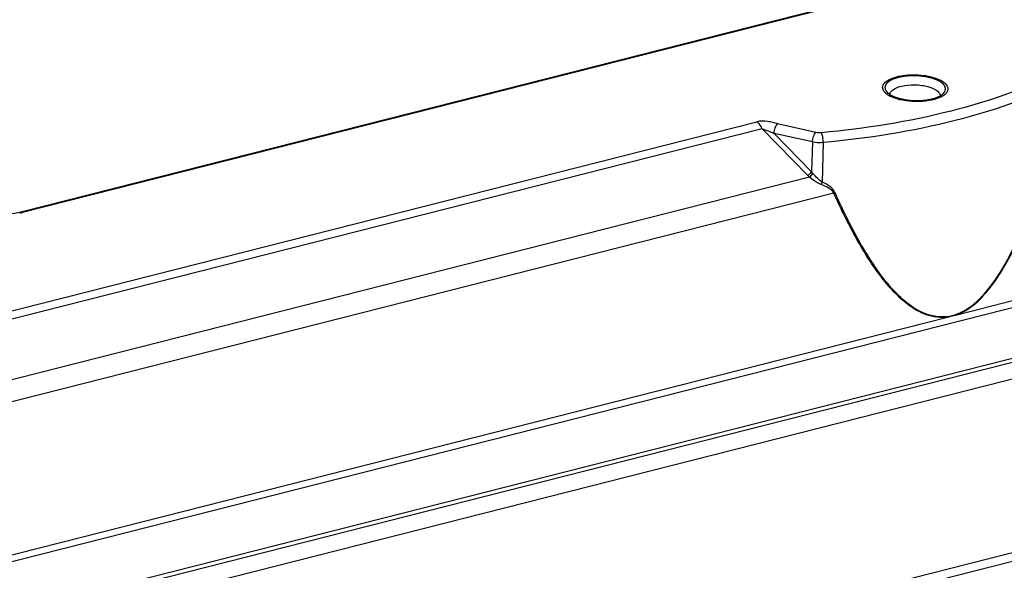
# Model space of a CAD drawing. Header units: millimetres. Extents: x 0 to 420, y 0 to 297.
# Tile 89 of 136: x 328.04 to 334.52, y 120.77 to 124.39. Entities that reach past the tile are written whole.
import ezdxf

# ---------------------------------------------------------------- set-up
doc = ezdxf.new("R2010")
doc.units = ezdxf.units.MM
doc.header["$LTSCALE"] = 23.1
doc.layers.get('0').update_dxf_attribs({"linetype": 'CONTINUOUS'})

msp = doc.modelspace()

# ---------------------------------------------------------------- linework, layer by layer
at = {"color": 7, "linetype": 'Continuous'}
for p, q in [((359.8544, 131.1935), (328.0432, 123.1224)), ((359.8653, 131.1912), (328.054, 123.1201)), ((327.6456, 120.7378), (362.2772, 129.5245)), ((362.2525, 129.1564), (327.621, 120.3697)), ((362.2681, 129.1872), (327.6366, 120.4005)), ((360.9696, 128.7219), (328.9277, 120.5923)), ((334.21, 122.4486), (355.7153, 127.9049)), ((330.8356, 119.9355), (359, 127.0814)), ((330.7777, 119.8633), (358.9421, 127.0091)), ((327.7391, 122.4109), (332.8917, 123.7182)), ((333.2818, 123.6479), (333.0294, 123.7042)), ((332.9277, 123.6727), (327.7751, 122.3654)), ((333.2283, 123.3642), (332.9277, 123.6727)), ((333.253, 123.3881), (333.0062, 123.6415)), ((333.2586, 123.5851), (333.0062, 123.6415)), ((333.2586, 123.5851), (333.253, 123.3881)), ((333.3295, 123.5809), (333.3221, 123.3212)), ((333.2401, 123.3528), (327.6839, 121.9431)), ((333.3991, 123.2487), (327.7182, 121.8073)), ((327.6469, 120.7834), (334.1484, 122.433)), ((334.1484, 122.433), (334.1792, 122.4408)), ((334.1792, 122.4408), (334.21, 122.4486)), ((334.1792, 122.4408), (334.1792, 122.4425))]:
    msp.add_line(p, q, dxfattribs=at)
for centre, radius, start, end in [((334.0268, 123.8462), 0.1635, 57.72904, 60.9172), ((333.8447, 124.0322), 0.1635, 237.72904, 240.9172), ((333.8571, 124.0543), 0.1889, 240.89653, 243.22288), ((333.7973, 123.8973), 0.0277, 178.45567, 180.40779), ((333.8688, 124.0775), 0.2148, 243.22915, 245.87061), ((332.313, 124.2036), 1.2583, 317.4603, 318.95751), ((333.4185, 123.5177), 0.2102, 218.03342, 221.87552), ((333.3954, 123.5268), 0.2332, 224.22757, 228.25622), ((327.9585, 123.4975), 0.3893, 281.52702, 284.2062), ((334.111, 122.7092), 0.2753, 274.84171, 279.61021), ((334.11, 122.7147), 0.2809, 279.6102, 284.24721), ((334.1065, 122.7284), 0.295, 284.25644, 288.83275), ((334.0995, 122.7491), 0.3169, 288.83058, 293.24916)]:
    msp.add_arc(centre, radius, start, end, dxfattribs=at)
for points, knots in [([(334.8623, 124.0378), (334.6444, 123.9275), (334.1338, 123.7561), (333.6053, 123.6725), (333.3172, 123.6457)], [0, 0, 0, 0, 0.457759, 1, 1, 1, 1]), ([(333.7234, 123.9302), (333.7201, 123.9389), (333.7206, 123.9617), (333.747, 123.9884), (333.7879, 124.0084), (333.8424, 124.0223), (333.9056, 124.0286), (333.9903, 124.0261), (334.0536, 124.0135), (334.0906, 123.9969)], [0, 0, 0, 0, 0.066457, 0.146557, 0.255483, 0.392061, 0.547475, 0.709453, 1, 1, 1, 1]), ([(334.9006, 123.9795), (334.679, 123.8674), (334.1598, 123.6931), (333.6224, 123.6081), (333.3295, 123.5809)], [0, 0, 0, 0, 0.457759, 1, 1, 1, 1]), ([(333.7765, 123.9166), (333.7882, 123.9322), (333.8349, 123.9535), (333.9117, 123.9642), (333.9959, 123.9583), (334.0502, 123.9417), (334.0714, 123.9283)], [0, 0, 0, 0, 0.188992, 0.462287, 0.757483, 1, 1, 1, 1]), ([(334.1141, 123.9844), (334.127, 123.9763), (334.1448, 123.9618), (334.1523, 123.9348), (334.1492, 123.9228), (334.1467, 123.9175)], [0, 0, 0, 0, 0.564174, 0.783505, 1, 1, 1, 1]), ([(333.7427, 123.9047), (333.7405, 123.9066), (333.7327, 123.914), (333.7262, 123.923), (333.7234, 123.9302)], [0, 0, 0, 0, 0.279583, 1, 1, 1, 1]), ([(334.0714, 123.9283), (334.0757, 123.9256), (334.0889, 123.9163), (334.0998, 123.9005), (334.0995, 123.8892)], [0, 0, 0, 0, 0.31088, 1, 1, 1, 1]), ([(334.1266, 123.8944), (334.1245, 123.8927), (334.115, 123.886), (334.1047, 123.8806), (334.0965, 123.877)], [0, 0, 0, 0, 0.229261, 1, 1, 1, 1]), ([(334.1467, 123.9175), (334.1457, 123.9154), (334.1405, 123.9065), (334.1329, 123.8992), (334.1266, 123.8944)], [0, 0, 0, 0, 0.225783, 1, 1, 1, 1]), ([(334.0965, 123.877), (334.0741, 123.8672), (334.022, 123.854), (333.9398, 123.8486), (333.8569, 123.8564), (333.804, 123.8711), (333.7809, 123.8814)], [0, 0, 0, 0, 0.227804, 0.494582, 0.764265, 1, 1, 1, 1]), ([(333.0294, 123.7042), (333.0186, 123.7066), (332.9971, 123.7137), (332.9516, 123.723), (332.9149, 123.7241), (332.8917, 123.7182)], [0, 0, 0, 0, 0.236277, 0.484933, 1, 1, 1, 1]), ([(332.9277, 123.6727), (332.9253, 123.6777), (332.9162, 123.6949), (332.9035, 123.7108), (332.8917, 123.7182)], [0, 0, 0, 0, 0.284398, 1, 1, 1, 1]), ([(333.0062, 123.6415), (333.0066, 123.6541), (333.0114, 123.6762), (333.0216, 123.6979), (333.0294, 123.7042)], [0, 0, 0, 0, 0.556844, 1, 1, 1, 1]), ([(332.9277, 123.6727), (332.9408, 123.6673), (332.967, 123.6574), (332.9944, 123.6489), (333.0062, 123.6415)], [0, 0, 0, 0, 0.503732, 1, 1, 1, 1]), ([(333.2586, 123.5851), (333.259, 123.5977), (333.2638, 123.6198), (333.274, 123.6415), (333.2818, 123.6479)], [0, 0, 0, 0, 0.556844, 1, 1, 1, 1]), ([(333.3295, 123.5809), (333.3298, 123.5935), (333.3276, 123.6154), (333.3226, 123.6378), (333.3172, 123.6457)], [0, 0, 0, 0, 0.569407, 1, 1, 1, 1]), ([(334.2099, 122.4486), (334.2609, 122.4674), (334.3556, 122.5334), (334.4644, 122.6663), (334.5553, 122.8179), (334.6578, 123.0325), (334.7609, 123.3119), (334.8278, 123.5403), (334.8585, 123.655)], [0, 0, 0, 0, 0.115875, 0.239203, 0.365285, 0.492227, 0.746361, 1, 1, 1, 1]), ([(334.2245, 122.4579), (334.2741, 122.4792), (334.365, 122.5479), (334.5058, 122.7274), (334.6367, 122.9893), (334.7568, 123.3185), (334.8219, 123.5433), (334.852, 123.6562)], [0, 0, 0, 0, 0.116817, 0.240447, 0.493039, 0.74679, 1, 1, 1, 1]), ([(333.3295, 123.5809), (333.3116, 123.5793), (333.2876, 123.5798), (333.2642, 123.5839), (333.2586, 123.5851)], [0, 0, 0, 0, 0.757682, 1, 1, 1, 1]), ([(333.253, 123.3881), (333.247, 123.3817), (333.2388, 123.3737), (333.2303, 123.3659), (333.2283, 123.3642)], [0, 0, 0, 0, 0.764927, 1, 1, 1, 1]), ([(333.3221, 123.3212), (333.3107, 123.3282), (333.2902, 123.3469), (333.2714, 123.3669), (333.262, 123.3773)], [0, 0, 0, 0, 0.486582, 1, 1, 1, 1]), ([(333.3153, 123.3051), (333.3086, 123.3076), (333.2817, 123.3206), (333.2577, 123.3386), (333.2401, 123.3528)], [0, 0, 0, 0, 0.239005, 1, 1, 1, 1]), ([(333.3991, 123.2487), (333.3914, 123.2636), (333.3626, 123.2858), (333.3316, 123.2991), (333.3153, 123.3051)], [0, 0, 0, 0, 0.491476, 1, 1, 1, 1]), ([(333.4068, 123.2534), (333.3995, 123.2699), (333.3714, 123.2967), (333.339, 123.3136), (333.3221, 123.3212)], [0, 0, 0, 0, 0.492292, 1, 1, 1, 1]), ([(334.1484, 122.433), (334.1022, 122.4265), (334.0055, 122.4391), (333.8834, 122.5124), (333.7797, 122.6107), (333.6576, 122.7631), (333.5284, 122.9764), (333.4407, 123.1565), (333.3991, 123.2487)], [0, 0, 0, 0, 0.120007, 0.239238, 0.361088, 0.485546, 0.740112, 1, 1, 1, 1]), ([(334.1342, 122.4349), (334.0886, 122.431), (333.9948, 122.4484), (333.8772, 122.524), (333.7769, 122.6226), (333.6887, 122.7354), (333.6093, 122.8571), (333.5119, 123.0285), (333.4474, 123.1626), (333.4068, 123.2534)], [0, 0, 0, 0, 0.119441, 0.238765, 0.360785, 0.485362, 0.611965, 0.740149, 1, 1, 1, 1]), ([(328.0432, 123.1224), (327.99, 123.1089), (327.9062, 123.1058), (327.8057, 123.1235), (327.7607, 123.1404), (327.7433, 123.1514)], [0, 0, 0, 0, 0.537005, 0.798733, 1, 1, 1, 1])]:
    msp.add_open_spline(points, degree=3, knots=knots, dxfattribs=at)
at = {"color": 2, "linetype": 'Continuous'}
for points, knots in [([(334.1016, 123.9813), (334.0996, 123.9824), (334.0954, 123.9845), (334.0903, 123.9872), (334.0861, 123.9893), (334.0835, 123.9907), (334.0815, 123.9918), (334.0799, 123.9926), (334.0786, 123.9932), (334.0777, 123.9937), (334.0772, 123.994), (334.0768, 123.9942), (334.0763, 123.9944), (334.0757, 123.9946), (334.0746, 123.995), (334.073, 123.9955), (334.0711, 123.9962), (334.0686, 123.9971), (334.0655, 123.9982), (334.0617, 123.9996), (334.0579, 124.0009), (334.0548, 124.0021), (334.0523, 124.003), (334.0504, 124.0037), (334.0488, 124.0042), (334.0475, 124.0047), (334.0466, 124.005), (334.0455, 124.0053), (334.0441, 124.0056), (334.0423, 124.006), (334.0402, 124.0066), (334.0373, 124.0073), (334.0337, 124.0081), (334.0294, 124.0092), (334.0251, 124.0102), (334.0208, 124.0112), (334.0172, 124.0121), (334.0147, 124.0127), (334.0132, 124.013), (334.0122, 124.0133), (334.011, 124.0135), (334.0094, 124.0137), (334.0066, 124.0141), (334.0027, 124.0147), (333.9979, 124.0154), (333.9932, 124.0161), (333.9884, 124.0168), (333.9837, 124.0175), (333.9797, 124.0181), (333.9769, 124.0185), (333.9753, 124.0187), (333.9742, 124.0189), (333.9729, 124.0189), (333.9713, 124.019), (333.9685, 124.0192), (333.9644, 124.0195), (333.9596, 124.0198), (333.9531, 124.0202), (333.9466, 124.0206), (333.941, 124.0209), (333.9381, 124.0211), (333.9365, 124.0212), (333.9353, 124.0213), (333.9341, 124.0212), (333.9325, 124.0212), (333.9296, 124.0212), (333.924, 124.0211), (333.9175, 124.0209), (333.911, 124.0208), (333.9062, 124.0207), (333.9021, 124.0206), (333.8993, 124.0206), (333.8977, 124.0205), (333.8965, 124.0206), (333.8953, 124.0204), (333.8938, 124.0203), (333.891, 124.02), (333.8871, 124.0196), (333.8825, 124.0191), (333.8778, 124.0186), (333.8731, 124.0181), (333.8685, 124.0177), (333.8646, 124.0173), (333.8619, 124.017), (333.8603, 124.0168), (333.8591, 124.0167), (333.8581, 124.0165), (333.8566, 124.0162), (333.854, 124.0157), (333.8504, 124.015), (333.846, 124.0141), (333.8417, 124.0132), (333.8373, 124.0124), (333.8336, 124.0117), (333.8307, 124.0111), (333.8285, 124.0106), (333.8267, 124.0103), (333.8254, 124.01), (333.8247, 124.0099), (333.8241, 124.0098), (333.8237, 124.0096), (333.8231, 124.0094), (333.822, 124.0091), (333.8204, 124.0086), (333.8185, 124.008), (333.816, 124.0072), (333.8129, 124.0062), (333.8091, 124.005), (333.8053, 124.0038), (333.8022, 124.0028), (333.7997, 124.002), (333.7978, 124.0014), (333.7963, 124.001), (333.7952, 124.0006), (333.7945, 124.0004), (333.794, 124.0003), (333.7937, 124.0001), (333.7932, 123.9998), (333.7923, 123.9994), (333.791, 123.9988), (333.7894, 123.998), (333.7874, 123.997), (333.7848, 123.9958), (333.7817, 123.9943), (333.7786, 123.9929), (333.776, 123.9916), (333.774, 123.9906), (333.7724, 123.9899), (333.7712, 123.9893), (333.7703, 123.9888), (333.7697, 123.9886), (333.7693, 123.9884), (333.7691, 123.9882), (333.7687, 123.9879), (333.768, 123.9874), (333.7671, 123.9867), (333.7659, 123.9858), (333.7644, 123.9847), (333.7625, 123.9833), (333.7602, 123.9816), (333.7579, 123.9798), (333.756, 123.9784), (333.7544, 123.9773), (333.7533, 123.9764), (333.7523, 123.9757), (333.7517, 123.9752), (333.7513, 123.9749), (333.751, 123.9747), (333.7508, 123.9744), (333.7506, 123.9741), (333.7502, 123.9736), (333.7496, 123.9728), (333.7488, 123.9718), (333.7479, 123.9705), (333.7467, 123.9689), (333.7453, 123.967), (333.7438, 123.9651), (333.7426, 123.9635), (333.7417, 123.9622), (333.741, 123.9613), (333.7404, 123.9605), (333.7399, 123.9599), (333.7397, 123.9596), (333.7395, 123.9593), (333.7395, 123.9591), (333.7394, 123.9588), (333.7393, 123.9582), (333.7391, 123.9574), (333.7388, 123.9564), (333.7385, 123.955), (333.7381, 123.9534), (333.7377, 123.9514), (333.7372, 123.9494), (333.7368, 123.9478), (333.7365, 123.9465), (333.7363, 123.9455), (333.7361, 123.9446), (333.7359, 123.9441), (333.7359, 123.9437), (333.7358, 123.9435), (333.7359, 123.9432), (333.7359, 123.9429), (333.7361, 123.9423), (333.7363, 123.9415), (333.7365, 123.9405), (333.7369, 123.9391), (333.7373, 123.9375), (333.7378, 123.9355), (333.7382, 123.9335), (333.7386, 123.9318), (333.739, 123.9305), (333.7392, 123.9295), (333.7394, 123.9286), (333.7396, 123.928), (333.7397, 123.9277), (333.7397, 123.9275), (333.7399, 123.9272), (333.7401, 123.9269), (333.7405, 123.9263), (333.7411, 123.9255), (333.7418, 123.9245), (333.7428, 123.9232), (333.744, 123.9216), (333.7454, 123.9197), (333.7468, 123.9177), (333.748, 123.9161), (333.7489, 123.9148), (333.7496, 123.9138), (333.7502, 123.913), (333.7506, 123.9124), (333.7509, 123.9121), (333.751, 123.9119), (333.7514, 123.9116), (333.7517, 123.9113), (333.7524, 123.9108), (333.7534, 123.91), (333.7546, 123.9091), (333.7562, 123.9079), (333.7581, 123.9063), (333.7612, 123.9039), (333.7652, 123.9008), (333.7683, 123.8983), (333.7698, 123.8971)], [0, 0, 0, 0, 0.015625, 0.03125, 0.039062, 0.046875, 0.050781, 0.054688, 0.058594, 0.060547, 0.061523, 0.0625, 0.063477, 0.064453, 0.066406, 0.070312, 0.074219, 0.078125, 0.085938, 0.09375, 0.101562, 0.109375, 0.113281, 0.117188, 0.121094, 0.123047, 0.125, 0.126953, 0.128906, 0.132812, 0.136719, 0.140625, 0.148438, 0.15625, 0.164062, 0.171875, 0.179688, 0.183594, 0.185547, 0.1875, 0.189453, 0.191406, 0.195312, 0.203125, 0.210938, 0.21875, 0.226562, 0.234375, 0.242188, 0.246094, 0.248047, 0.25, 0.251953, 0.253906, 0.257812, 0.265625, 0.273438, 0.28125, 0.296875, 0.304688, 0.308594, 0.310547, 0.3125, 0.314453, 0.316406, 0.320312, 0.328125, 0.34375, 0.351562, 0.359375, 0.367188, 0.371094, 0.373047, 0.375, 0.376953, 0.378906, 0.382812, 0.390625, 0.398438, 0.40625, 0.414062, 0.421875, 0.429688, 0.433594, 0.435547, 0.4375, 0.439453, 0.441406, 0.445312, 0.453125, 0.460938, 0.46875, 0.476562, 0.484375, 0.488281, 0.492188, 0.496094, 0.498047, 0.499023, 0.5, 0.500977, 0.501953, 0.503906, 0.507812, 0.511719, 0.515625, 0.523438, 0.53125, 0.539062, 0.546875, 0.550781, 0.554688, 0.558594, 0.560547, 0.561523, 0.5625, 0.563477, 0.564453, 0.566406, 0.570312, 0.574219, 0.578125, 0.585938, 0.59375, 0.601562, 0.609375, 0.613281, 0.617188, 0.621094, 0.623047, 0.624023, 0.625, 0.625977, 0.626953, 0.628906, 0.632812, 0.636719, 0.640625, 0.648438, 0.65625, 0.664062, 0.671875, 0.675781, 0.679688, 0.683594, 0.685547, 0.686523, 0.6875, 0.688477, 0.689453, 0.691406, 0.695312, 0.699219, 0.703125, 0.710938, 0.71875, 0.726562, 0.734375, 0.738281, 0.742188, 0.746094, 0.748047, 0.749023, 0.75, 0.750977, 0.751953, 0.753906, 0.757812, 0.761719, 0.765625, 0.773438, 0.78125, 0.789062, 0.796875, 0.800781, 0.804688, 0.808594, 0.810547, 0.811523, 0.8125, 0.813477, 0.814453, 0.816406, 0.820312, 0.824219, 0.828125, 0.835938, 0.84375, 0.851562, 0.859375, 0.863281, 0.867188, 0.871094, 0.873047, 0.874023, 0.875, 0.875977, 0.876953, 0.878906, 0.882812, 0.886719, 0.890625, 0.898438, 0.90625, 0.914062, 0.921875, 0.925781, 0.929688, 0.933594, 0.935547, 0.936523, 0.9375, 0.938477, 0.939453, 0.941406, 0.945312, 0.949219, 0.953125, 0.960938, 0.96875, 0.984375, 1, 1, 1, 1]), ([(334.0994, 123.8884), (334.1018, 123.8901), (334.1055, 123.8927), (334.1097, 123.8957), (334.1122, 123.8974), (334.114, 123.8987), (334.1158, 123.9), (334.1172, 123.901), (334.1181, 123.9016), (334.1185, 123.9019), (334.1188, 123.9021), (334.119, 123.9023), (334.1193, 123.9027), (334.1198, 123.9033), (334.1206, 123.9043), (334.1215, 123.9055), (334.1231, 123.9074), (334.125, 123.9098), (334.1269, 123.9121), (334.1284, 123.914), (334.1294, 123.9152), (334.1302, 123.9162), (334.1306, 123.9168), (334.131, 123.9172), (334.1312, 123.9174), (334.1312, 123.9177), (334.1313, 123.918), (334.1315, 123.9188), (334.1318, 123.9199), (334.1323, 123.9215), (334.1327, 123.923), (334.1331, 123.9245), (334.1335, 123.9261), (334.134, 123.9276), (334.1344, 123.9291), (334.1348, 123.9304), (334.135, 123.9315), (334.1352, 123.9322), (334.1354, 123.9329), (334.1356, 123.9333), (334.1356, 123.9336), (334.1357, 123.9338), (334.1356, 123.9339), (334.1356, 123.9342), (334.1355, 123.9346), (334.1353, 123.9353), (334.1352, 123.936), (334.135, 123.9371), (334.1347, 123.9383), (334.1344, 123.9399), (334.134, 123.9414), (334.1337, 123.9429), (334.1334, 123.9445), (334.1331, 123.946), (334.1327, 123.9475), (334.1325, 123.9487), (334.1323, 123.9494), (334.1323, 123.9498), (334.1322, 123.95), (334.1321, 123.9503), (334.1317, 123.9507), (334.1313, 123.9513), (334.1306, 123.9523), (334.1297, 123.9536), (334.1282, 123.9556), (334.1264, 123.9581), (334.1246, 123.9607), (334.1232, 123.9627), (334.1223, 123.964), (334.1216, 123.965), (334.1211, 123.9656), (334.1208, 123.966), (334.1206, 123.9663), (334.1203, 123.9665), (334.12, 123.9668), (334.1191, 123.9675), (334.1177, 123.9686), (334.1159, 123.97), (334.1141, 123.9714), (334.1118, 123.9733), (334.1076, 123.9766), (334.104, 123.9794), (334.1016, 123.9813)], [0, 0, 0, 0, 0.0625, 0.09375, 0.109375, 0.125, 0.140625, 0.15625, 0.160156, 0.164062, 0.166016, 0.167969, 0.171875, 0.179688, 0.1875, 0.203125, 0.21875, 0.25, 0.28125, 0.296875, 0.3125, 0.320312, 0.328125, 0.332031, 0.333984, 0.335938, 0.339844, 0.34375, 0.359375, 0.375, 0.390625, 0.40625, 0.421875, 0.4375, 0.453125, 0.46875, 0.476562, 0.484375, 0.492188, 0.496094, 0.498047, 0.5, 0.501953, 0.503906, 0.507812, 0.515625, 0.523438, 0.53125, 0.546875, 0.5625, 0.578125, 0.59375, 0.609375, 0.625, 0.640625, 0.65625, 0.660156, 0.664062, 0.666016, 0.667969, 0.671875, 0.679688, 0.6875, 0.703125, 0.71875, 0.75, 0.78125, 0.796875, 0.8125, 0.820312, 0.828125, 0.832031, 0.833984, 0.835938, 0.839844, 0.84375, 0.859375, 0.875, 0.890625, 0.90625, 0.9375, 1, 1, 1, 1]), ([(333.7698, 123.8971), (333.7724, 123.8958), (333.7775, 123.8932), (333.7839, 123.8899), (333.7884, 123.8876), (333.791, 123.8863), (333.7929, 123.8853), (333.7945, 123.8845), (333.7958, 123.8838), (333.7966, 123.8834), (333.7972, 123.8831), (333.7981, 123.8828), (333.7994, 123.8824), (333.8023, 123.8814), (333.8063, 123.88), (333.8111, 123.8784), (333.8159, 123.8768), (333.8207, 123.8752), (333.8247, 123.8738), (333.8275, 123.8728), (333.8291, 123.8723), (333.8303, 123.8719), (333.8313, 123.8715), (333.8322, 123.8714), (333.8336, 123.871), (333.8366, 123.8704), (333.8411, 123.8694), (333.8466, 123.8682), (333.8521, 123.867), (333.8576, 123.8659), (333.8622, 123.8649), (333.8658, 123.8641), (333.8681, 123.8636), (333.8697, 123.8632), (333.8707, 123.8631), (333.8716, 123.863), (333.8728, 123.8628), (333.8758, 123.8625), (333.8801, 123.862), (333.8859, 123.8613), (333.8918, 123.8606), (333.8976, 123.8599), (333.9024, 123.8593), (333.9063, 123.8589), (333.9087, 123.8586), (333.9107, 123.8584), (333.9121, 123.8582), (333.9137, 123.8582), (333.9157, 123.8581), (333.9182, 123.8581), (333.9243, 123.8579), (333.9334, 123.8577), (333.9425, 123.8574), (333.9486, 123.8572), (333.9511, 123.8572), (333.9531, 123.8571), (333.9547, 123.8571), (333.9562, 123.8571), (333.9581, 123.8573), (333.9606, 123.8574), (333.9646, 123.8577), (333.9695, 123.858), (333.9755, 123.8584), (333.9814, 123.8587), (333.9874, 123.8591), (333.9918, 123.8594), (333.9948, 123.8596), (333.996, 123.8597), (333.9971, 123.8597), (333.998, 123.8598), (333.9996, 123.8601), (334.0018, 123.8605), (334.0055, 123.861), (334.01, 123.8618), (334.0155, 123.8627), (334.0209, 123.8635), (334.0264, 123.8644), (334.0309, 123.8651), (334.0339, 123.8656), (334.0353, 123.8658), (334.0362, 123.866), (334.0372, 123.8663), (334.0384, 123.8666), (334.04, 123.8671), (334.0429, 123.8679), (334.047, 123.869), (334.0519, 123.8704), (334.0568, 123.8717), (334.0617, 123.8731), (334.0657, 123.8742), (334.0686, 123.875), (334.07, 123.8754), (334.0709, 123.8757), (334.0715, 123.876), (334.0723, 123.8763), (334.0737, 123.8769), (334.0753, 123.8777), (334.0774, 123.8786), (334.08, 123.8797), (334.0847, 123.8818), (334.0914, 123.8848), (334.0967, 123.8872), (334.0994, 123.8884)], [0, 0, 0, 0, 0.03125, 0.0625, 0.078125, 0.085938, 0.09375, 0.101562, 0.105469, 0.109375, 0.111328, 0.113281, 0.117188, 0.125, 0.140625, 0.15625, 0.171875, 0.1875, 0.203125, 0.210938, 0.214844, 0.21875, 0.222656, 0.224609, 0.226562, 0.234375, 0.25, 0.265625, 0.28125, 0.296875, 0.3125, 0.320312, 0.328125, 0.332031, 0.333984, 0.335938, 0.339844, 0.34375, 0.359375, 0.375, 0.390625, 0.40625, 0.421875, 0.429688, 0.4375, 0.441406, 0.445312, 0.449219, 0.453125, 0.460938, 0.46875, 0.5, 0.53125, 0.539062, 0.546875, 0.550781, 0.554688, 0.558594, 0.5625, 0.570312, 0.578125, 0.59375, 0.609375, 0.625, 0.640625, 0.65625, 0.660156, 0.664062, 0.666016, 0.667969, 0.671875, 0.679688, 0.6875, 0.703125, 0.71875, 0.734375, 0.75, 0.765625, 0.773438, 0.775391, 0.777344, 0.78125, 0.785156, 0.789062, 0.796875, 0.8125, 0.828125, 0.84375, 0.859375, 0.875, 0.882812, 0.886719, 0.888672, 0.890625, 0.894531, 0.898438, 0.90625, 0.914062, 0.921875, 0.9375, 0.96875, 1, 1, 1, 1])]:
    msp.add_open_spline(points, degree=3, knots=knots, dxfattribs=at)
at = {"color": 7, "linetype": 'Continuous'}
for points in [[(334.0906, 123.9969), (334.0959, 123.9945), (334.1012, 123.9919), (334.1063, 123.9891)], [(333.7574, 123.8939), (333.7523, 123.8972), (333.7473, 123.9007), (333.7427, 123.9047)], [(333.7696, 123.898), (333.7698, 123.9046), (333.7726, 123.9113), (333.7765, 123.9166)], [(333.772, 123.8857), (333.7705, 123.8893), (333.7696, 123.8932), (333.7696, 123.8971)], [(334.0995, 123.8892), (334.0994, 123.885), (334.0982, 123.8808), (334.0964, 123.877)], [(333.3172, 123.6457), (333.3054, 123.6447), (333.2933, 123.6453), (333.2818, 123.6479)], [(333.3221, 123.3212), (333.3192, 123.3162), (333.3169, 123.3107), (333.3153, 123.3051)], [(333.4068, 123.2534), (333.4043, 123.2521), (333.4015, 123.2508), (333.3996, 123.2486)], [(328.054, 123.1201), (328.0509, 123.1221), (328.0467, 123.1233), (328.0432, 123.1224)]]:
    msp.add_open_spline(points, degree=3, dxfattribs=at)

doc.saveas('drawing.dxf')
